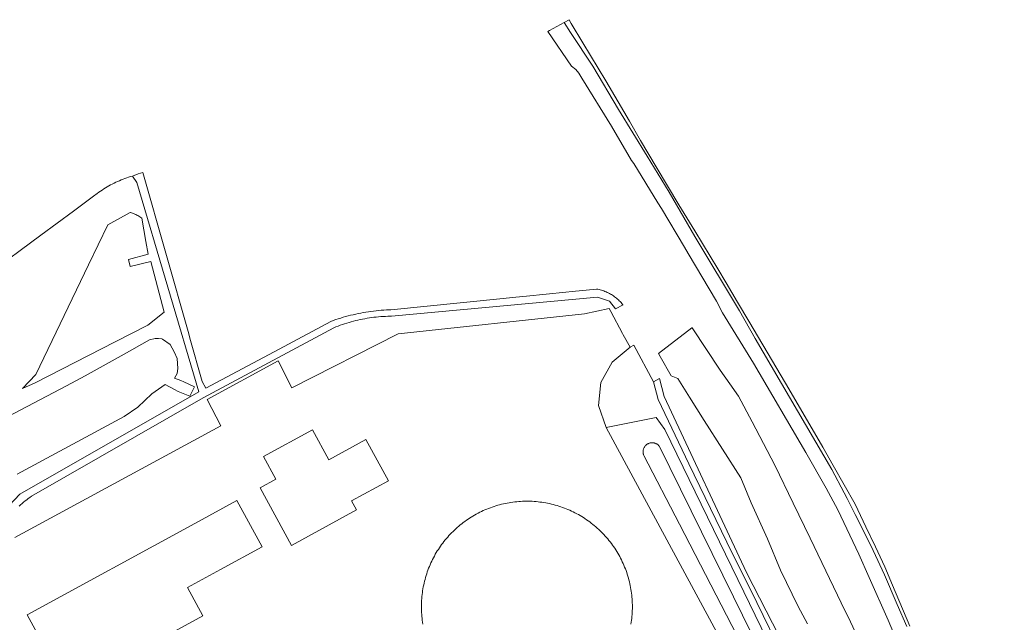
# Model space of a CAD drawing. Header units: metres. Extents: x 80938 to 82288, y 446951 to 448452.
# Tile 73 of 96: x 81606 to 81827, y 448316 to 448452. Entities that reach past the tile are written whole.
import ezdxf

# ---------------------------------------------------------------- set-up
doc = ezdxf.new("R2010")
doc.units = ezdxf.units.M
doc.header["$MEASUREMENT"] = 0
for name, color, linetype, lineweight in [('B-WE-OG-TERREIN_CULTUURSCHEIDING-GV', 253, 'Continuous', 18), ('B-WE-OG-TERREIN_ERF-GV', 253, 'Continuous', 18), ('B-WE-OG-WATER_SLOOT-GV', 253, 'Continuous', 18), ('B-WE-VH-VERHARDING_ASFALT-GV', 253, 'Continuous', 18), ('B-WE-VH-VERHARDING_HALFVERHARDING-GV', 253, 'Continuous', 18)]:
    doc.layers.add(name, color=color, linetype=linetype, lineweight=lineweight)

msp = doc.modelspace()

# ---------------------------------------------------------------- linework, layer by layer
at = {"layer": 'B-WE-OG-TERREIN_CULTUURSCHEIDING-GV', "linetype": 'Continuous', "lineweight": 0}
for points in [[(81805.766, 448315.303), (81801.847, 448324.503), (81800.103, 448328.596), (81797.98, 448333.095), (81795.835, 448337.64), (81793.442, 448342.711), (81790.989, 448347.04), (81788.512, 448351.412), (81786.193, 448355.506), (81781.147, 448364.139), (81777.771, 448369.914), (81772.672, 448378.516), (81769.526, 448383.823), (81767.012, 448388.116), (81764.472, 448392.453), (81762.6, 448395.649), (81757.376, 448404.176), (81753.826, 448409.969), (81748.72, 448418.567), (81745.199, 448424.495), (81742.692, 448428.792), (81740.16, 448433.133), (81737.393, 448437.877), (81732.225, 448446.438), (81729.617, 448450.759), (81729.166, 448451.616), (81729.117, 448451.588), (81728.015, 448450.956), (81729.434, 448448.766), (81734.499, 448441.203), (81740.253, 448431.406), (81746.719, 448420.975), (81751.625, 448412.859), (81757.408, 448402.887), (81767.417, 448386.169), (81770.973, 448379.971), (81788.163, 448350.479), (81790.983, 448345.265), (81791.634, 448343.995), (81792.161, 448342.972), (81793.462, 448340.369), (81795.492, 448336.387), (81797.46, 448332.281), (81800.001, 448326.797), (81802.882, 448320.134), (81805.052, 448315.254)], [(81603.235, 448342.454), (81605.69, 448344.985), (81645.915, 448367.937), (81631.989, 448415.053), (81630.97, 448416.472), (81630.545, 448416.346), (81630.123, 448416.212), (81629.703, 448416.071), (81629.285, 448415.922), (81628.871, 448415.765), (81628.459, 448415.601), (81628.05, 448415.43), (81627.645, 448415.251), (81627.243, 448415.065), (81626.844, 448414.872), (81626.449, 448414.671), (81626.057, 448414.464), (81625.669, 448414.249), (81625.286, 448414.028), (81624.906, 448413.799), (81624.53, 448413.564), (81624.159, 448413.322), (81623.792, 448413.074), (81623.43, 448412.818), (81623.072, 448412.557), (81622.719, 448412.289), (81622.533, 448412.143), (81617.728, 448408.6), (81610.402, 448403.198), (81598.436, 448394.375)], [(81602.88, 448362.315), (81607.322, 448364.665), (81616.161, 448369.34), (81620.369, 448371.566), (81629.09, 448376.459), (81634.794, 448379.66), (81636.06, 448379.931), (81636.874, 448379.931), (81637.598, 448379.886), (81637.756, 448379.781), (81639.497, 448378.62), (81640.356, 448376.992), (81641.034, 448375.454), (81641.17, 448373.239), (81641.034, 448372.063), (81640.448, 448371.058), (81641.861, 448370.494), (81642.521, 448370.231), (81644.939, 448369.081), (81643.882, 448366.962), (81641.248, 448368.059), (81640.421, 448368.497), (81638.358, 448369.592), (81635.337, 448367.541), (81632.171, 448364.511), (81629.113, 448362.406), (81605.097, 448349.469)], [(81782.901, 448296.942), (81771.374, 448320.601), (81764.587, 448334.142), (81756.043, 448351.795), (81749.191, 448366.281), (81748.114, 448370.229), (81743.666, 448378.469), (81742.846, 448378.045), (81738.791, 448374.618), (81736.265, 448370.052), (81735.772, 448364.905), (81737.433, 448359.983), (81748.701, 448362.178), (81750.659, 448359.488), (81768.386, 448323.01), (81786.456, 448285.825)], [(81829.879, 448200.949), (81796.656, 448261.08), (81796.619, 448261.11), (81786.456, 448285.825), (81768.386, 448323.01), (81750.659, 448359.488), (81748.701, 448362.178), (81737.433, 448359.983), (81827.349, 448193.454)], [(81782.136, 448283.702), (81753.94, 448338.213), (81745.935, 448353.688), (81745.888, 448353.807), (81745.849, 448353.929), (81745.818, 448354.052), (81745.794, 448354.178), (81745.778, 448354.304), (81745.771, 448354.432), (81745.771, 448354.56), (81745.779, 448354.687), (81745.795, 448354.814), (81745.819, 448354.939), (81745.851, 448355.063), (81745.891, 448355.184), (81745.938, 448355.303), (81745.992, 448355.419), (81746.054, 448355.531), (81746.122, 448355.638), (81746.197, 448355.742), (81746.279, 448355.84), (81746.366, 448355.933), (81746.459, 448356.021), (81746.558, 448356.102), (81746.661, 448356.178), (81746.768, 448356.246), (81746.88, 448356.308), (81746.996, 448356.362), (81747.114, 448356.41), (81747.236, 448356.449), (81747.359, 448356.481), (81747.485, 448356.506), (81747.611, 448356.522), (81747.739, 448356.53), (81747.867, 448356.531), (81747.994, 448356.523), (81748.121, 448356.508), (81748.246, 448356.484), (81748.37, 448356.453), (81748.492, 448356.414), (81748.611, 448356.368), (81748.727, 448356.314), (81748.839, 448356.253), (81748.947, 448356.185), (81749.051, 448356.11), (81749.15, 448356.03), (81749.243, 448355.942), (81749.331, 448355.85), (81749.347, 448355.832), (81766.059, 448321.869), (81784.24, 448284.921)]]:
    msp.add_lwpolyline(points, dxfattribs=at)
msp.add_lwpolyline([(81609.148, 448369.986), (81606.234, 448368.7), (81609.276, 448371.887), (81621.115, 448396.482), (81625.465, 448405.519), (81630.488, 448408.315), (81630.516, 448408.306), (81630.764, 448408.225), (81631.009, 448408.137), (81631.251, 448408.041), (81631.49, 448407.938), (81631.726, 448407.827), (81631.958, 448407.709), (81632.186, 448407.585), (81632.411, 448407.453), (81632.631, 448407.314), (81632.848, 448407.169), (81633.059, 448407.017), (81634.023, 448401.723), (81634.533, 448398.92), (81630.117, 448397.722), (81630.493, 448396.173), (81635.102, 448397.275), (81638.093, 448385.905), (81634.432, 448382.976), (81627.069, 448379.193)], close=True, dxfattribs=at)
at = {"layer": 'B-WE-OG-TERREIN_ERF-GV', "linetype": 'Continuous', "lineweight": 0}
for points in [[(81827.349, 448193.454), (81737.433, 448359.983), (81735.772, 448364.905), (81736.265, 448370.052), (81738.791, 448374.618), (81742.846, 448378.045), (81741.288, 448380.768), (81741.109, 448381.08), (81738.489, 448386.014), (81738.113, 448386.723), (81732.565, 448385.522), (81690.734, 448381.008), (81666.783, 448368.871), (81663.75, 448374.922), (81647.753, 448366.266), (81650.88, 448360.301), (81604.546, 448335.261)], [(81696.265, 448315.775), (81696.197, 448316.205), (81696.138, 448316.637), (81696.086, 448317.069), (81696.042, 448317.502), (81696.006, 448317.937), (81695.978, 448318.371), (81695.958, 448318.806), (81695.946, 448319.242), (81695.942, 448319.677), (81695.942, 448319.795), (81695.948, 448320.231), (81695.963, 448320.666), (81695.985, 448321.101), (81696.015, 448321.536), (81696.053, 448321.969), (81696.099, 448322.402), (81696.153, 448322.835), (81696.215, 448323.266), (81696.285, 448323.696), (81696.363, 448324.124), (81696.448, 448324.551), (81696.542, 448324.977), (81696.643, 448325.4), (81696.752, 448325.822), (81696.869, 448326.241), (81696.993, 448326.659), (81697.125, 448327.074), (81697.265, 448327.486), (81697.412, 448327.896), (81697.567, 448328.303), (81697.729, 448328.707), (81697.899, 448329.109), (81698.076, 448329.506), (81698.26, 448329.901), (81698.451, 448330.292), (81698.65, 448330.68), (81698.855, 448331.064), (81699.068, 448331.444), (81699.288, 448331.82), (81699.514, 448332.192), (81699.747, 448332.56), (81699.987, 448332.923), (81700.234, 448333.282), (81700.487, 448333.637), (81700.747, 448333.986), (81701.013, 448334.331), (81701.285, 448334.671), (81701.563, 448335.006), (81701.848, 448335.335), (81702.139, 448335.66), (81702.435, 448335.979), (81702.738, 448336.292), (81703.046, 448336.6), (81703.359, 448336.902), (81703.678, 448337.199), (81704.003, 448337.489), (81704.333, 448337.773), (81704.668, 448338.052), (81705.008, 448338.324), (81705.353, 448338.59), (81705.703, 448338.849), (81706.057, 448339.102), (81706.416, 448339.349), (81706.78, 448339.588), (81707.148, 448339.821), (81707.52, 448340.048), (81707.896, 448340.267), (81708.276, 448340.48), (81708.66, 448340.685), (81709.048, 448340.883), (81709.439, 448341.075), (81709.834, 448341.258), (81710.232, 448341.435), (81710.633, 448341.605), (81711.037, 448341.766), (81711.445, 448341.921), (81711.855, 448342.068), (81712.267, 448342.207), (81712.682, 448342.339), (81713.1, 448342.464), (81713.519, 448342.58), (81713.941, 448342.689), (81714.365, 448342.79), (81714.79, 448342.883), (81715.217, 448342.968), (81715.646, 448343.046), (81716.076, 448343.115), (81716.507, 448343.177), (81716.939, 448343.231), (81717.372, 448343.277), (81717.806, 448343.315), (81718.24, 448343.345), (81718.675, 448343.367), (81719.111, 448343.381), (81719.546, 448343.387), (81719.982, 448343.384), (81720.417, 448343.374), (81720.852, 448343.356), (81721.287, 448343.33), (81721.721, 448343.296), (81722.155, 448343.254), (81722.587, 448343.204), (81723.019, 448343.146), (81723.449, 448343.081), (81723.878, 448343.007), (81724.306, 448342.925), (81724.733, 448342.836), (81725.157, 448342.739), (81725.58, 448342.634), (81726, 448342.521), (81726.419, 448342.4), (81726.835, 448342.272), (81727.249, 448342.137), (81727.66, 448341.993), (81728.069, 448341.842), (81728.475, 448341.684), (81728.877, 448341.518), (81729.277, 448341.345), (81729.673, 448341.165), (81730.066, 448340.977), (81730.456, 448340.782), (81730.841, 448340.58), (81731.223, 448340.371), (81731.602, 448340.155), (81731.976, 448339.932), (81732.346, 448339.702), (81732.711, 448339.466), (81733.073, 448339.222), (81733.429, 448338.973), (81733.782, 448338.716), (81734.129, 448338.453), (81734.471, 448338.184), (81734.809, 448337.909), (81735.141, 448337.628), (81735.468, 448337.34), (81735.79, 448337.047), (81736.106, 448336.747), (81736.417, 448336.442), (81736.658, 448336.198), (81736.958, 448335.883), (81737.253, 448335.562), (81737.542, 448335.236), (81737.825, 448334.905), (81738.101, 448334.568), (81738.372, 448334.227), (81738.636, 448333.881), (81738.894, 448333.53), (81739.145, 448333.174), (81739.389, 448332.813), (81739.628, 448332.449), (81739.859, 448332.08), (81740.083, 448331.706), (81740.301, 448331.329), (81740.511, 448330.948), (81740.715, 448330.563), (81740.911, 448330.174), (81741.1, 448329.782), (81741.282, 448329.386), (81741.457, 448328.987), (81741.624, 448328.585), (81741.784, 448328.18), (81741.937, 448327.772), (81742.082, 448327.361), (81742.219, 448326.948), (81742.349, 448326.532), (81742.471, 448326.114), (81742.585, 448325.694), (81742.692, 448325.272), (81742.791, 448324.848), (81742.882, 448324.422), (81742.965, 448323.994), (81743.041, 448323.565), (81743.108, 448323.135), (81743.168, 448322.704), (81743.219, 448322.271), (81743.263, 448321.838), (81743.299, 448321.404), (81743.326, 448320.969), (81743.346, 448320.534), (81743.358, 448320.099), (81743.362, 448319.663), (81743.358, 448319.228), (81743.345, 448318.793), (81743.325, 448318.358), (81743.297, 448317.923), (81743.261, 448317.489), (81743.216, 448317.056), (81743.164, 448316.623), (81743.104, 448316.192), (81743.036, 448315.762)]]:
    msp.add_lwpolyline(points, dxfattribs=at)
for points in [[(81688.535, 448347.967), (81680.219, 448343.432), (81681.317, 448341.418), (81666.713, 448333.455), (81659.662, 448346.385), (81663.21, 448348.32), (81660.427, 448353.424), (81671.483, 448359.452), (81675.158, 448352.712), (81683.475, 448357.247)], [(81650.786, 448328.009), (81643.36, 448323.96), (81646.828, 448317.601), (81616.468, 448301.046), (81607.312, 448317.839), (81645.022, 448338.402), (81654.463, 448343.55), (81660.152, 448333.116)]]:
    msp.add_lwpolyline(points, close=True, dxfattribs=at)
at = {"layer": 'B-WE-OG-WATER_SLOOT-GV', "linetype": 'Continuous', "lineweight": 0}
msp.add_lwpolyline([(81797.17, 448305.941), (81791.939, 448317.217), (81791.226, 448318.692), (81783.301, 448335.079), (81779.511, 448342.978), (81775.412, 448351.519), (81770.272, 448361.239), (81767.243, 448366.968), (81765.296, 448369.731), (81763.103, 448372.843), (81756.775, 448382.352), (81756.75, 448382.39), (81749.245, 448376.57), (81749.624, 448375.905), (81752.091, 448371.576), (81753.592, 448370.951), (81756.237, 448366.745), (81759.502, 448361.513), (81767.74, 448348.609), (81770.062, 448343.016), (81773.711, 448334.93), (81776.628, 448327.916), (81780.603, 448319.75), (81782.741, 448315.844)], dxfattribs=at)
at = {"layer": 'B-WE-VH-VERHARDING_ASFALT-GV', "linetype": 'Continuous', "lineweight": 0}
msp.add_lwpolyline([(81805.052, 448315.254), (81802.882, 448320.134), (81800.001, 448326.797), (81797.46, 448332.281), (81795.492, 448336.387), (81793.462, 448340.369), (81792.161, 448342.972), (81791.634, 448343.995), (81790.983, 448345.265), (81788.163, 448350.479), (81770.973, 448379.971), (81767.417, 448386.169), (81757.408, 448402.887), (81751.625, 448412.859), (81746.719, 448420.975), (81740.253, 448431.406), (81734.499, 448441.203), (81729.434, 448448.766), (81728.015, 448450.956), (81724.708, 448449.165), (81724.375, 448448.985), (81729.678, 448441.16), (81730.636, 448440.389), (81731.29, 448439.621), (81731.966, 448438.497), (81738.706, 448427.689), (81743.161, 448419.952), (81743.713, 448419.261), (81749.094, 448410.464), (81749.901, 448409.144), (81755.048, 448400.481), (81755.91, 448399.029), (81762.244, 448388.378), (81763.607, 448385.703), (81770.571, 448374.381), (81782.381, 448354.326), (81786.897, 448346.344), (81789.549, 448341.42), (81794.304, 448331.458), (81796.619, 448326.2), (81800.827, 448316.644), (81805.215, 448306.306)], dxfattribs=at)
at = {"layer": 'B-WE-VH-VERHARDING_HALFVERHARDING-GV', "linetype": 'Continuous', "lineweight": 0}
for points in [[(81605.486, 448342.295), (81605.82, 448342.589), (81606.159, 448342.878), (81606.504, 448343.161), (81606.854, 448343.438), (81607.208, 448343.708), (81607.567, 448343.972), (81607.931, 448344.229), (81608.3, 448344.48), (81646.87, 448366.633), (81676.225, 448382.366), (81676.708, 448382.562), (81677.194, 448382.75), (81677.683, 448382.931), (81678.175, 448383.104), (81678.67, 448383.27), (81679.166, 448383.428), (81679.665, 448383.578), (81680.167, 448383.721), (81680.67, 448383.856), (81681.176, 448383.983), (81681.683, 448384.103), (81682.193, 448384.214), (81682.704, 448384.318), (81683.216, 448384.414), (81683.73, 448384.503), (81684.245, 448384.583), (81684.761, 448384.655), (81685.279, 448384.72), (81685.797, 448384.776), (81686.316, 448384.825), (81686.836, 448384.865), (81687.356, 448384.898), (81687.877, 448384.922), (81688.398, 448384.939), (81688.919, 448384.948), (81689.218, 448384.949), (81735.505, 448389.273), (81738.22, 448388.383), (81739.577, 448386.609), (81741.256, 448387.526), (81741.174, 448387.63), (81740.996, 448387.843), (81740.813, 448388.051), (81740.624, 448388.254), (81740.429, 448388.451), (81740.228, 448388.642), (81740.022, 448388.828), (81739.811, 448389.008), (81739.594, 448389.181), (81739.373, 448389.348), (81739.147, 448389.509), (81738.916, 448389.663), (81738.681, 448389.81), (81738.442, 448389.951), (81738.199, 448390.084), (81737.952, 448390.211), (81737.702, 448390.33), (81737.448, 448390.442), (81737.191, 448390.547), (81736.931, 448390.644), (81736.669, 448390.734), (81736.404, 448390.816), (81736.137, 448390.89), (81735.868, 448390.957), (81735.597, 448391.016), (81735.324, 448391.067), (81729.852, 448390.516), (81728.411, 448390.371), (81719.532, 448389.477), (81717.185, 448389.241), (81717.164, 448389.239), (81713.592, 448388.879), (81689.07, 448386.41), (81688.657, 448386.396), (81688.076, 448386.37), (81687.495, 448386.336), (81686.915, 448386.295), (81686.336, 448386.245), (81685.757, 448386.187), (81685.179, 448386.121), (81684.602, 448386.047), (81684.026, 448385.965), (81683.451, 448385.876), (81682.878, 448385.778), (81682.305, 448385.673), (81681.735, 448385.559), (81681.166, 448385.438), (81680.598, 448385.309), (81680.033, 448385.173), (81679.47, 448385.028), (81678.908, 448384.876), (81678.349, 448384.716), (81677.792, 448384.549), (81677.237, 448384.373), (81676.685, 448384.19), (81676.135, 448384), (81675.588, 448383.802), (81663.946, 448377.592), (81647.476, 448368.806), (81646.677, 448370.274), (81643.913, 448380.014), (81643.64, 448380.976), (81633.329, 448417.304), (81632.246, 448416.934), (81630.97, 448416.472), (81631.989, 448415.053), (81645.915, 448367.937), (81605.69, 448344.985), (81603.235, 448342.454)], [(81776.324, 448313.017), (81769.03, 448327.331), (81750.489, 448366.9), (81749.435, 448370.93), (81748.114, 448370.229), (81749.191, 448366.281), (81756.043, 448351.795), (81764.587, 448334.142), (81771.374, 448320.601), (81782.901, 448296.942)]]:
    msp.add_lwpolyline(points, dxfattribs=at)

doc.saveas('drawing.dxf')
